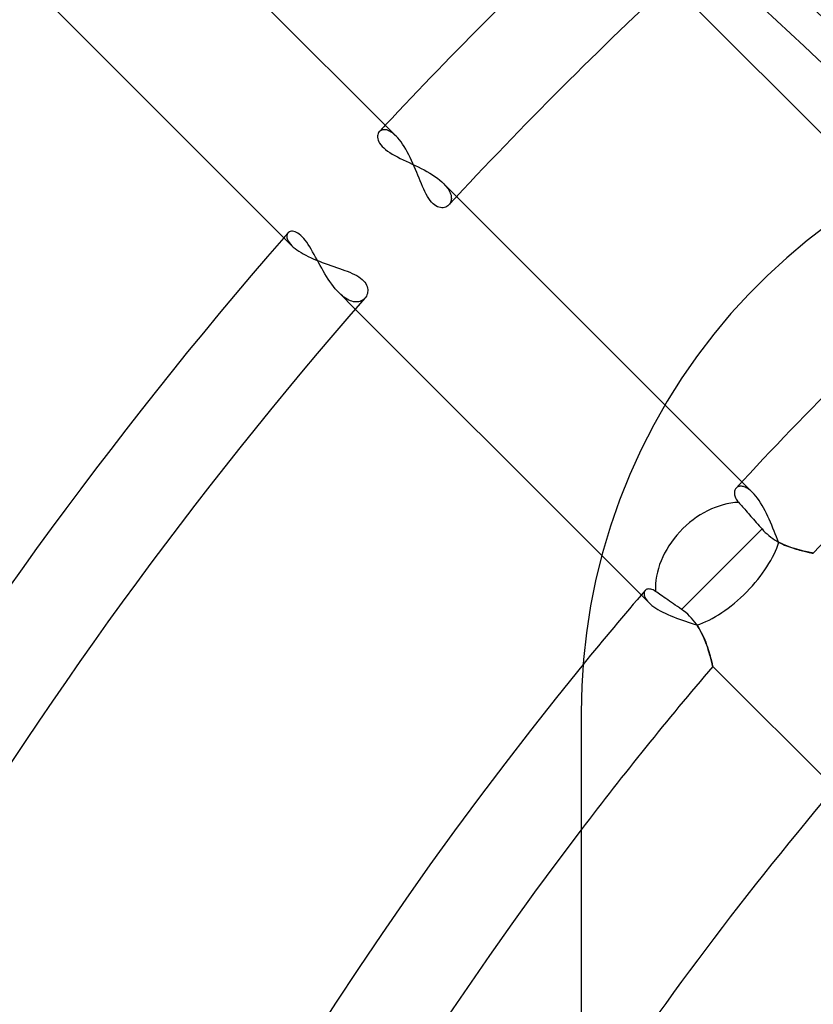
# Model space of a CAD drawing. Header units: millimetres. Extents: x -215 to 215, y -215 to 215.
# Tile 35 of 57: x -56 to -44, y 33 to 49. Entities that reach past the tile are written whole.
import ezdxf

# ---------------------------------------------------------------- set-up
doc = ezdxf.new("R2010")
doc.units = ezdxf.units.MM
doc.layers.add('MAIN-1', color=7, linetype='Continuous')
doc.layers.add('MAIN-2', color=7, linetype='Continuous')

msp = doc.modelspace()

# ---------------------------------------------------------------- linework, layer by layer
at = {"layer": 'MAIN-1'}
for p, q in [((-50.46, 47.098), (-55.115, 51.753)), ((-56.717, 49.992), (-52.098, 45.373)), ((-46.146, 49.508), (-42.87, 46.232)), ((-50.434, 47.07), (-50.46, 47.098)), ((-50.408, 47.04), (-50.434, 47.07)), ((-50.382, 47.006), (-50.408, 47.04)), ((-50.357, 46.97), (-50.382, 47.006)), ((-50.332, 46.931), (-50.357, 46.97)), ((-50.307, 46.891), (-50.332, 46.931)), ((-50.284, 46.849), (-50.307, 46.891)), ((-50.26, 46.805), (-50.284, 46.849)), ((-50.238, 46.76), (-50.26, 46.805)), ((-50.216, 46.714), (-50.238, 46.76)), ((-50.195, 46.667), (-50.216, 46.714)), ((-50.174, 46.62), (-50.195, 46.667)), ((-50.154, 46.573), (-50.174, 46.62)), ((-50.135, 46.527), (-50.154, 46.573)), ((-50.116, 46.481), (-50.135, 46.527)), ((-50.097, 46.435), (-50.116, 46.481)), ((-50.079, 46.391), (-50.097, 46.435)), ((-50.061, 46.348), (-50.079, 46.391)), ((-50.042, 46.305), (-50.061, 46.348)), ((-50.024, 46.264), (-50.042, 46.305)), ((-50.005, 46.224), (-50.024, 46.264)), ((-49.985, 46.185), (-50.005, 46.224)), ((-49.965, 46.149), (-49.985, 46.185)), ((-49.944, 46.116), (-49.965, 46.149)), ((-46.232, 42.87), (-49.508, 46.146)), ((-49.923, 46.086), (-49.944, 46.116)), ((-49.901, 46.058), (-49.923, 46.086)), ((-49.878, 46.034), (-49.901, 46.058)), ((-49.855, 46.014), (-49.878, 46.034)), ((-49.832, 45.998), (-49.855, 46.014)), ((-49.808, 45.986), (-49.832, 45.998)), ((-49.785, 45.977), (-49.808, 45.986)), ((-49.66, 45.991), (-49.678, 45.982)), ((-49.644, 46.002), (-49.66, 45.991)), ((-49.629, 46.016), (-49.644, 46.002)), ((-49.762, 45.972), (-49.785, 45.977)), ((-49.74, 45.97), (-49.762, 45.972)), ((-49.718, 45.971), (-49.74, 45.97)), ((-49.697, 45.975), (-49.718, 45.971)), ((-49.678, 45.982), (-49.697, 45.975)), ((-43.66, 45.712), (-43.997, 45.453)), ((-52.098, 45.373), (-52.075, 45.351)), ((-43.997, 45.453), (-44.318, 45.183)), ((-52.075, 45.351), (-52.048, 45.329)), ((-52.048, 45.329), (-52.019, 45.307)), ((-52.019, 45.307), (-51.988, 45.286)), ((-51.988, 45.286), (-51.954, 45.264)), ((-51.954, 45.264), (-51.918, 45.243)), ((-51.918, 45.243), (-51.879, 45.223)), ((-51.879, 45.223), (-51.839, 45.203)), ((-51.839, 45.203), (-51.797, 45.183)), ((-51.797, 45.183), (-51.754, 45.164)), ((-51.754, 45.164), (-51.71, 45.146)), ((-51.71, 45.146), (-51.665, 45.128)), ((-51.665, 45.128), (-51.62, 45.111)), ((-51.62, 45.111), (-51.574, 45.094)), ((-51.574, 45.094), (-51.528, 45.078)), ((-51.528, 45.078), (-51.483, 45.062)), ((-51.483, 45.062), (-51.438, 45.046)), ((-44.318, 45.183), (-44.624, 44.902)), ((-51.438, 45.046), (-51.394, 45.031)), ((-51.394, 45.031), (-51.35, 45.016)), ((-51.35, 45.016), (-51.308, 45.001)), ((-51.308, 45.001), (-51.266, 44.986)), ((-51.266, 44.986), (-51.226, 44.971)), ((-51.226, 44.971), (-51.186, 44.955)), ((-51.186, 44.955), (-51.148, 44.938)), ((-51.148, 44.938), (-51.112, 44.921)), ((-51.112, 44.921), (-51.078, 44.903)), ((-51.078, 44.903), (-51.047, 44.884)), ((-44.624, 44.902), (-44.914, 44.611)), ((-51.047, 44.884), (-51.018, 44.864)), ((-51.018, 44.864), (-50.993, 44.843)), ((-50.993, 44.843), (-50.97, 44.822)), ((-50.97, 44.822), (-50.951, 44.8)), ((-50.951, 44.8), (-50.935, 44.777)), ((-50.935, 44.777), (-50.923, 44.754)), ((-50.923, 44.754), (-50.914, 44.731)), ((-50.918, 44.601), (-50.927, 44.582)), ((-50.911, 44.62), (-50.918, 44.601)), ((-50.914, 44.731), (-50.908, 44.708)), ((-50.907, 44.641), (-50.911, 44.62)), ((-50.908, 44.708), (-50.905, 44.685)), ((-50.905, 44.663), (-50.907, 44.641)), ((-50.905, 44.685), (-50.905, 44.663)), ((-44.914, 44.611), (-45.195, 44.305)), ((-50.937, 44.565), (-50.95, 44.549)), ((-50.927, 44.582), (-50.937, 44.565)), ((-51.101, 44.376), (-47.226, 40.501)), ((-45.195, 44.305), (-45.464, 43.983)), ((-45.464, 43.983), (-45.722, 43.646)), ((-45.722, 43.646), (-45.966, 43.295)), ((-45.966, 43.295), (-46.196, 42.931)), ((-46.196, 42.931), (-46.41, 42.555)), ((-46.41, 42.555), (-46.607, 42.169)), ((-46.607, 42.169), (-46.786, 41.774)), ((-46.786, 41.774), (-46.948, 41.371)), ((-46.948, 41.371), (-47.09, 40.961)), ((-47.09, 40.961), (-47.214, 40.546)), ((-47.214, 40.546), (-47.318, 40.128)), ((-47.318, 40.128), (-47.403, 39.708)), ((-47.403, 39.708), (-47.468, 39.287)), ((-47.468, 39.287), (-47.514, 38.868)), ((-47.514, 38.868), (-47.541, 38.452)), ((-47.541, 38.452), (-47.55, 38.04)), ((-47.55, 38.04), (-47.55, 0))]:
    msp.add_line(p, q, dxfattribs=at)
for radius, start, end in [(69.264, 133.03295, 136.96705), (67.68, 132.8366, 137.1634), (69.264, 138.93642, 180.00002), (67.68, 138.83443, 180.00002), (61.34, 140.77911, 180.00002), (59.755, 142.72671, 180.00002)]:
    msp.add_arc((0, 0), radius, start, end, dxfattribs=at)
at = {"layer": 'MAIN-2'}
for p, q in [((-50.751, 47.1), (-50.752, 47.079)), ((-50.752, 47.079), (-50.748, 47.056)), ((-50.748, 47.119), (-50.751, 47.1)), ((-50.743, 47.137), (-50.748, 47.119)), ((-50.734, 47.153), (-50.743, 47.137)), ((-50.723, 47.167), (-50.734, 47.153)), ((-50.715, 47.175), (-50.723, 47.167)), ((-50.706, 47.181), (-50.715, 47.175)), ((-50.696, 47.187), (-50.706, 47.181)), ((-50.686, 47.192), (-50.696, 47.187)), ((-50.674, 47.195), (-50.686, 47.192)), ((-50.662, 47.197), (-50.674, 47.195)), ((-50.65, 47.198), (-50.662, 47.197)), ((-50.636, 47.198), (-50.65, 47.198)), ((-50.622, 47.196), (-50.636, 47.198)), ((-50.607, 47.193), (-50.622, 47.196)), ((-50.592, 47.188), (-50.607, 47.193)), ((-50.577, 47.182), (-50.592, 47.188)), ((-50.561, 47.175), (-50.577, 47.182)), ((-50.545, 47.166), (-50.561, 47.175)), ((-50.528, 47.155), (-50.545, 47.166)), ((-50.512, 47.143), (-50.528, 47.155)), ((-50.494, 47.129), (-50.512, 47.143)), ((-50.477, 47.114), (-50.494, 47.129)), ((-50.46, 47.098), (-50.477, 47.114)), ((-50.748, 47.056), (-50.742, 47.033)), ((-50.742, 47.033), (-50.732, 47.009)), ((-50.732, 47.009), (-50.718, 46.985)), ((-50.718, 46.985), (-50.701, 46.96)), ((-50.701, 46.96), (-50.679, 46.935)), ((-50.679, 46.935), (-50.654, 46.91)), ((-50.654, 46.91), (-50.625, 46.886)), ((-50.625, 46.886), (-50.593, 46.862)), ((-50.593, 46.862), (-50.558, 46.838)), ((-50.558, 46.838), (-50.52, 46.815)), ((-50.52, 46.815), (-50.48, 46.792)), ((-50.48, 46.792), (-50.437, 46.77)), ((-50.437, 46.77), (-50.393, 46.747)), ((-50.393, 46.747), (-50.348, 46.725)), ((-50.348, 46.725), (-50.302, 46.703)), ((-50.302, 46.703), (-50.255, 46.681)), ((-50.255, 46.681), (-50.208, 46.658)), ((-50.208, 46.658), (-50.16, 46.635)), ((-50.16, 46.635), (-50.113, 46.612)), ((-50.113, 46.612), (-50.066, 46.588)), ((-50.066, 46.588), (-50.019, 46.564)), ((-50.019, 46.564), (-49.974, 46.539)), ((-49.974, 46.539), (-49.93, 46.513)), ((-49.93, 46.513), (-49.888, 46.487)), ((-49.888, 46.487), (-49.848, 46.46)), ((-49.848, 46.46), (-49.809, 46.433)), ((-49.809, 46.433), (-49.773, 46.405)), ((-49.773, 46.405), (-49.74, 46.376)), ((-49.74, 46.376), (-49.71, 46.348)), ((-49.508, 46.146), (-49.71, 46.348)), ((-49.71, 46.348), (-49.691, 46.327)), ((-49.691, 46.327), (-49.673, 46.307)), ((-49.673, 46.307), (-49.656, 46.286)), ((-49.656, 46.286), (-49.642, 46.266)), ((-49.642, 46.266), (-49.629, 46.245)), ((-49.629, 46.245), (-49.618, 46.225)), ((-49.618, 46.225), (-49.609, 46.206)), ((-49.609, 46.206), (-49.602, 46.187)), ((-49.602, 46.187), (-49.596, 46.168)), ((-49.596, 46.168), (-49.593, 46.15)), ((-49.593, 46.15), (-49.591, 46.132)), ((-49.62, 46.027), (-49.629, 46.016)), ((-49.611, 46.04), (-49.62, 46.027)), ((-49.604, 46.053), (-49.611, 46.04)), ((-49.599, 46.067), (-49.604, 46.053)), ((-49.594, 46.082), (-49.599, 46.067)), ((-49.592, 46.098), (-49.594, 46.082)), ((-49.59, 46.115), (-49.592, 46.098)), ((-49.591, 46.132), (-49.59, 46.115)), ((-52.177, 45.533), (-52.178, 45.517)), ((-52.174, 45.548), (-52.177, 45.533)), ((-52.168, 45.562), (-52.174, 45.548)), ((-52.16, 45.574), (-52.168, 45.562)), ((-52.149, 45.583), (-52.16, 45.574)), ((-52.136, 45.591), (-52.149, 45.583)), ((-52.122, 45.597), (-52.136, 45.591)), ((-52.106, 45.6), (-52.122, 45.597)), ((-52.088, 45.6), (-52.106, 45.6)), ((-52.068, 45.597), (-52.088, 45.6)), ((-52.048, 45.592), (-52.068, 45.597)), ((-52.026, 45.583), (-52.048, 45.592)), ((-52.004, 45.571), (-52.026, 45.583)), ((-51.981, 45.555), (-52.004, 45.571)), ((-51.958, 45.536), (-51.981, 45.555)), ((-51.934, 45.513), (-51.958, 45.536)), ((-52.178, 45.517), (-52.176, 45.499)), ((-52.176, 45.499), (-52.171, 45.48)), ((-52.171, 45.48), (-52.162, 45.46)), ((-52.162, 45.46), (-52.151, 45.439)), ((-52.151, 45.439), (-52.137, 45.418)), ((-52.137, 45.418), (-52.119, 45.396)), ((-52.119, 45.396), (-52.098, 45.373)), ((-51.91, 45.487), (-51.934, 45.513)), ((-51.887, 45.458), (-51.91, 45.487)), ((-51.864, 45.427), (-51.887, 45.458)), ((-51.84, 45.393), (-51.864, 45.427)), ((-51.817, 45.356), (-51.84, 45.393)), ((-51.794, 45.318), (-51.817, 45.356)), ((-51.771, 45.278), (-51.794, 45.318)), ((-51.748, 45.237), (-51.771, 45.278)), ((-51.725, 45.194), (-51.748, 45.237)), ((-51.701, 45.151), (-51.725, 45.194)), ((-51.678, 45.108), (-51.701, 45.151)), ((-51.654, 45.064), (-51.678, 45.108)), ((-51.629, 45.02), (-51.654, 45.064)), ((-51.604, 44.976), (-51.629, 45.02)), ((-51.579, 44.933), (-51.604, 44.976)), ((-51.553, 44.89), (-51.579, 44.933)), ((-51.527, 44.849), (-51.553, 44.89)), ((-51.499, 44.808), (-51.527, 44.849)), ((-51.472, 44.769), (-51.499, 44.808)), ((-51.444, 44.731), (-51.472, 44.769)), ((-51.415, 44.696), (-51.444, 44.731)), ((-51.386, 44.663), (-51.415, 44.696)), ((-51.356, 44.632), (-51.386, 44.663)), ((-51.356, 44.632), (-51.101, 44.376)), ((-51.33, 44.607), (-51.356, 44.632)), ((-51.304, 44.584), (-51.33, 44.607)), ((-51.279, 44.564), (-51.304, 44.584)), ((-51.253, 44.546), (-51.279, 44.564)), ((-51.228, 44.531), (-51.253, 44.546)), ((-51.202, 44.518), (-51.228, 44.531)), ((-51.178, 44.507), (-51.202, 44.518)), ((-51.154, 44.499), (-51.178, 44.507)), ((-51.13, 44.493), (-51.154, 44.499)), ((-51.108, 44.49), (-51.13, 44.493)), ((-51.086, 44.489), (-51.108, 44.49)), ((-51.065, 44.49), (-51.086, 44.489)), ((-51.045, 44.493), (-51.065, 44.49)), ((-51.026, 44.498), (-51.045, 44.493)), ((-51.008, 44.505), (-51.026, 44.498)), ((-50.992, 44.514), (-51.008, 44.505)), ((-50.976, 44.524), (-50.992, 44.514)), ((-50.962, 44.536), (-50.976, 44.524)), ((-50.95, 44.549), (-50.962, 44.536)), ((-44.854, 41.492), (-46.232, 42.87)), ((-45.14, 41.502), (-45.141, 41.488)), ((-45.138, 41.516), (-45.14, 41.502)), ((-45.134, 41.528), (-45.138, 41.516)), ((-45.128, 41.54), (-45.134, 41.528)), ((-45.122, 41.551), (-45.128, 41.54)), ((-45.114, 41.56), (-45.122, 41.551)), ((-45.106, 41.568), (-45.114, 41.56)), ((-45.097, 41.575), (-45.106, 41.568)), ((-45.087, 41.58), (-45.097, 41.575)), ((-45.077, 41.585), (-45.087, 41.58)), ((-45.066, 41.588), (-45.077, 41.585)), ((-45.054, 41.59), (-45.066, 41.588)), ((-45.041, 41.591), (-45.054, 41.59)), ((-45.028, 41.591), (-45.041, 41.591)), ((-45.014, 41.589), (-45.028, 41.591)), ((-45, 41.586), (-45.014, 41.589)), ((-44.985, 41.582), (-45, 41.586)), ((-44.97, 41.576), (-44.985, 41.582)), ((-44.954, 41.568), (-44.97, 41.576)), ((-44.938, 41.559), (-44.954, 41.568)), ((-44.922, 41.549), (-44.938, 41.559)), ((-44.905, 41.537), (-44.922, 41.549)), ((-44.888, 41.523), (-44.905, 41.537)), ((-44.871, 41.508), (-44.888, 41.523)), ((-44.854, 41.492), (-44.871, 41.508)), ((-45.141, 41.488), (-45.141, 41.473)), ((-45.141, 41.473), (-45.139, 41.457)), ((-45.139, 41.457), (-45.136, 41.441)), ((-45.136, 41.441), (-45.13, 41.425)), ((-45.13, 41.425), (-45.123, 41.408)), ((-45.123, 41.408), (-45.114, 41.39)), ((-45.114, 41.39), (-45.103, 41.373)), ((-45.103, 41.373), (-45.091, 41.355)), ((-45.091, 41.355), (-45.076, 41.338)), ((-44.829, 41.465), (-44.854, 41.492)), ((-44.804, 41.435), (-44.829, 41.465)), ((-44.778, 41.403), (-44.804, 41.435)), ((-44.753, 41.367), (-44.778, 41.403)), ((-44.729, 41.33), (-44.753, 41.367)), ((-45.076, 41.338), (-45.061, 41.321)), ((-45.061, 41.321), (-45.046, 41.304)), ((-45.046, 41.304), (-45.031, 41.287)), ((-45.031, 41.287), (-45.015, 41.269)), ((-45.015, 41.269), (-44.997, 41.249)), ((-44.997, 41.249), (-44.979, 41.228)), ((-44.979, 41.228), (-44.96, 41.207)), ((-44.96, 41.207), (-44.941, 41.185)), ((-44.705, 41.29), (-44.729, 41.33)), ((-44.682, 41.249), (-44.705, 41.29)), ((-44.659, 41.206), (-44.682, 41.249)), ((-44.637, 41.162), (-44.659, 41.206)), ((-44.941, 41.185), (-44.921, 41.162)), ((-44.921, 41.162), (-44.901, 41.14)), ((-44.901, 41.14), (-44.881, 41.117)), ((-44.881, 41.117), (-44.861, 41.095)), ((-44.861, 41.095), (-44.84, 41.071)), ((-44.84, 41.071), (-44.819, 41.047)), ((-44.819, 41.047), (-44.797, 41.022)), ((-44.615, 41.117), (-44.637, 41.162)), ((-44.594, 41.071), (-44.615, 41.117)), ((-44.574, 41.025), (-44.594, 41.071)), ((-44.707, 40.919), (-45.335, 40.291)), ((-44.797, 41.022), (-44.775, 40.997)), ((-44.775, 40.997), (-44.752, 40.971)), ((-44.752, 40.971), (-44.729, 40.945)), ((-44.729, 40.945), (-44.707, 40.919)), ((-44.707, 40.919), (-44.682, 40.892)), ((-44.682, 40.892), (-44.655, 40.865)), ((-44.554, 40.979), (-44.574, 41.025)), ((-44.535, 40.933), (-44.554, 40.979)), ((-44.517, 40.887), (-44.535, 40.933)), ((-44.498, 40.842), (-44.517, 40.887)), ((-44.655, 40.865), (-44.628, 40.84)), ((-44.628, 40.84), (-44.599, 40.815)), ((-44.599, 40.815), (-44.569, 40.792)), ((-44.569, 40.792), (-44.539, 40.77)), ((-44.539, 40.77), (-44.508, 40.75)), ((-44.508, 40.75), (-44.477, 40.731)), ((-44.48, 40.798), (-44.498, 40.842)), ((-44.463, 40.755), (-44.48, 40.798)), ((-44.477, 40.731), (-44.445, 40.713)), ((-44.445, 40.713), (-44.463, 40.755)), ((-44.403, 40.691), (-44.445, 40.713)), ((-44.445, 40.713), (-44.414, 40.697)), ((-44.414, 40.697), (-44.382, 40.681)), ((-44.361, 40.672), (-44.403, 40.691)), ((-44.382, 40.681), (-44.351, 40.667)), ((-44.319, 40.654), (-44.361, 40.672)), ((-44.351, 40.667), (-44.32, 40.654)), ((-44.32, 40.654), (-44.289, 40.642)), ((-44.278, 40.638), (-44.319, 40.654)), ((-44.289, 40.642), (-44.258, 40.631)), ((-44.238, 40.624), (-44.278, 40.638)), ((-44.258, 40.631), (-44.229, 40.621)), ((-44.198, 40.611), (-44.238, 40.624)), ((-44.229, 40.621), (-44.199, 40.611)), ((-44.199, 40.611), (-44.171, 40.602)), ((-44.159, 40.599), (-44.198, 40.611)), ((-44.171, 40.602), (-44.144, 40.594)), ((-44.122, 40.589), (-44.159, 40.599)), ((-44.144, 40.594), (-44.117, 40.587)), ((-44.087, 40.579), (-44.122, 40.589)), ((-44.117, 40.587), (-44.092, 40.58)), ((-44.092, 40.58), (-44.068, 40.574)), ((-44.054, 40.571), (-44.087, 40.579)), ((-44.068, 40.574), (-44.045, 40.569)), ((-44.024, 40.564), (-44.054, 40.571)), ((-44.045, 40.569), (-44.023, 40.564)), ((-47.226, 40.501), (-46.486, 39.762)), ((-43.996, 40.558), (-44.024, 40.564)), ((-44.023, 40.564), (-44.003, 40.559)), ((-44.003, 40.559), (-43.984, 40.555)), ((-43.972, 40.552), (-43.996, 40.558)), ((-43.984, 40.555), (-43.967, 40.551)), ((-43.951, 40.548), (-43.972, 40.552)), ((-43.967, 40.551), (-43.952, 40.548)), ((-43.952, 40.548), (-43.939, 40.546)), ((-43.933, 40.544), (-43.951, 40.548)), ((-43.939, 40.546), (-43.927, 40.543)), ((-43.919, 40.542), (-43.933, 40.544)), ((-43.927, 40.543), (-43.918, 40.541)), ((-43.909, 40.54), (-43.919, 40.542)), ((-43.918, 40.541), (-43.91, 40.54)), ((-43.91, 40.54), (-43.905, 40.539)), ((-43.903, 40.539), (-43.909, 40.54)), ((-43.905, 40.539), (-43.902, 40.538)), ((-43.901, 40.538), (-43.903, 40.539)), ((-43.902, 40.538), (-43.901, 40.538)), ((-45.335, 40.291), (-45.972, 39.654)), ((-46.546, 39.95), (-46.553, 39.939)), ((-46.537, 39.959), (-46.546, 39.95)), ((-46.527, 39.966), (-46.537, 39.959)), ((-46.515, 39.971), (-46.527, 39.966)), ((-46.502, 39.974), (-46.515, 39.971)), ((-46.487, 39.976), (-46.502, 39.974)), ((-46.472, 39.975), (-46.487, 39.976)), ((-46.455, 39.972), (-46.472, 39.975)), ((-46.438, 39.967), (-46.455, 39.972)), ((-46.419, 39.96), (-46.438, 39.967)), ((-46.4, 39.95), (-46.419, 39.96)), ((-46.381, 39.937), (-46.4, 39.95)), ((-46.559, 39.927), (-46.562, 39.912)), ((-46.562, 39.912), (-46.562, 39.897)), ((-46.562, 39.897), (-46.56, 39.88)), ((-46.56, 39.88), (-46.555, 39.862)), ((-46.553, 39.939), (-46.559, 39.927)), ((-46.555, 39.862), (-46.547, 39.843)), ((-46.547, 39.843), (-46.536, 39.824)), ((-46.536, 39.824), (-46.523, 39.803)), ((-46.523, 39.803), (-46.506, 39.783)), ((-46.361, 39.923), (-46.381, 39.937)), ((-46.339, 39.909), (-46.361, 39.923)), ((-46.317, 39.893), (-46.339, 39.909)), ((-46.295, 39.878), (-46.317, 39.893)), ((-46.271, 39.861), (-46.295, 39.878)), ((-46.245, 39.843), (-46.271, 39.861)), ((-46.218, 39.824), (-46.245, 39.843)), ((-46.189, 39.804), (-46.218, 39.824)), ((-46.159, 39.784), (-46.189, 39.804)), ((-46.506, 39.783), (-46.486, 39.762)), ((-46.486, 39.762), (-46.463, 39.74)), ((-46.463, 39.74), (-46.437, 39.718)), ((-46.437, 39.718), (-46.408, 39.696)), ((-46.408, 39.696), (-46.376, 39.675)), ((-46.376, 39.675), (-46.342, 39.654)), ((-46.342, 39.654), (-46.306, 39.633)), ((-46.129, 39.763), (-46.159, 39.784)), ((-46.1, 39.742), (-46.129, 39.763)), ((-46.07, 39.722), (-46.1, 39.742)), ((-46.038, 39.7), (-46.07, 39.722)), ((-46.006, 39.677), (-46.038, 39.7)), ((-45.972, 39.654), (-46.006, 39.677)), ((-45.939, 39.63), (-45.972, 39.654)), ((-46.306, 39.633), (-46.267, 39.612)), ((-46.267, 39.612), (-46.227, 39.593)), ((-46.227, 39.593), (-46.185, 39.573)), ((-46.185, 39.573), (-46.141, 39.555)), ((-46.141, 39.555), (-46.097, 39.536)), ((-46.097, 39.536), (-46.051, 39.519)), ((-46.051, 39.519), (-46.005, 39.502)), ((-46.005, 39.502), (-45.958, 39.485)), ((-45.958, 39.485), (-45.912, 39.469)), ((-45.906, 39.604), (-45.939, 39.63)), ((-45.875, 39.577), (-45.906, 39.604)), ((-45.845, 39.548), (-45.875, 39.577)), ((-45.816, 39.518), (-45.845, 39.548)), ((-45.789, 39.487), (-45.816, 39.518)), ((-45.763, 39.454), (-45.789, 39.487)), ((-45.912, 39.469), (-45.866, 39.454)), ((-45.866, 39.454), (-45.82, 39.439)), ((-45.82, 39.439), (-45.775, 39.424)), ((-45.775, 39.424), (-45.731, 39.409)), ((-45.739, 39.421), (-45.763, 39.454)), ((-45.716, 39.387), (-45.739, 39.421)), ((-45.731, 39.409), (-45.706, 39.371)), ((-45.695, 39.352), (-45.716, 39.387)), ((-45.706, 39.371), (-45.683, 39.332)), ((-45.675, 39.317), (-45.695, 39.352)), ((-45.683, 39.332), (-45.662, 39.292)), ((-45.657, 39.283), (-45.675, 39.317)), ((-45.662, 39.292), (-45.642, 39.253)), ((-45.64, 39.248), (-45.657, 39.283)), ((-45.642, 39.253), (-45.624, 39.214)), ((-45.624, 39.213), (-45.64, 39.248)), ((-45.624, 39.214), (-45.608, 39.175)), ((-45.609, 39.179), (-45.624, 39.213)), ((-45.596, 39.145), (-45.609, 39.179)), ((-45.608, 39.175), (-45.592, 39.137)), ((-45.583, 39.112), (-45.596, 39.145)), ((-45.592, 39.137), (-45.578, 39.099)), ((-45.571, 39.079), (-45.583, 39.112)), ((-45.578, 39.099), (-45.565, 39.061)), ((-45.561, 39.048), (-45.571, 39.079)), ((-45.565, 39.061), (-45.553, 39.025)), ((-45.551, 39.017), (-45.561, 39.048)), ((-45.553, 39.025), (-45.542, 38.99)), ((-45.541, 38.987), (-45.551, 39.017)), ((-45.542, 38.99), (-45.532, 38.957)), ((-45.533, 38.958), (-45.541, 38.987)), ((-45.525, 38.931), (-45.533, 38.958)), ((-45.532, 38.957), (-45.523, 38.925)), ((-45.518, 38.906), (-45.525, 38.931)), ((-45.523, 38.925), (-45.515, 38.895)), ((-45.512, 38.881), (-45.518, 38.906)), ((-45.515, 38.895), (-45.508, 38.868)), ((-45.506, 38.859), (-45.512, 38.881)), ((-45.508, 38.868), (-45.502, 38.843)), ((-45.501, 38.839), (-45.506, 38.859)), ((-45.502, 38.843), (-45.496, 38.821)), ((-45.496, 38.82), (-45.501, 38.839)), ((-45.496, 38.821), (-45.492, 38.802)), ((-45.492, 38.804), (-45.496, 38.82)), ((-45.489, 38.789), (-45.492, 38.804)), ((-45.492, 38.802), (-45.488, 38.786)), ((-45.486, 38.778), (-45.489, 38.789)), ((-45.488, 38.786), (-45.485, 38.773)), ((-45.484, 38.769), (-45.486, 38.778)), ((-45.485, 38.773), (-45.483, 38.764)), ((-45.482, 38.762), (-45.484, 38.769)), ((-45.483, 38.764), (-45.482, 38.758)), ((-45.481, 38.758), (-45.482, 38.762)), ((-45.482, 38.758), (-45.481, 38.757)), ((-45.481, 38.757), (-45.481, 38.758)), ((-45.481, 38.757), (-40.982, 34.258)), ((-47.55, 38.04), (-47.55, 38.04))]:
    msp.add_line(p, q, dxfattribs=at)
for radius, start, end in [(165, 0, 180.00002), (159.5, 89.99998, 179.99998), (158.5, 89.99998, 179.99998), (48.928, 90, 270), (48.928, 103.628, 166.372), (49.928, 107.7528, 162.2472), (69.264, 136.96705, 137.08084), (69.264, 138.85529, 138.93642), (61.34, 132.65228, 137.34772), (59.755, 132.71971, 137.28029), (61.34, 139.36041, 140.77911), (59.755, 139.56415, 142.72671), (57.06, 139.6255, 146.4427), (53.414, 140.1073, 152.8993), (53.157, 139.9659, 180)]:
    msp.add_arc((0, 0), radius, start, end, dxfattribs=at)
for centre, major_axis, ratio, start_param, end_param in [((-157.714, -35.51), (-156.772, 50.938), 0.809017, -2.13685, -1.990616), ((-157.895, -36.069), (156.772, -50.938), 0.809017, 1.004743, 1.123183), ((-45.335, 40.291), (-0.841, -0.841), 0.743084, -2.459821, -0.586709), ((-45.335, 40.291), (-0.841, -0.841), 0.445174, 0.707086, 2.465494)]:
    msp.add_ellipse(centre, major_axis=major_axis, ratio=ratio, start_param=start_param, end_param=end_param, dxfattribs=at)

doc.saveas('drawing.dxf')
